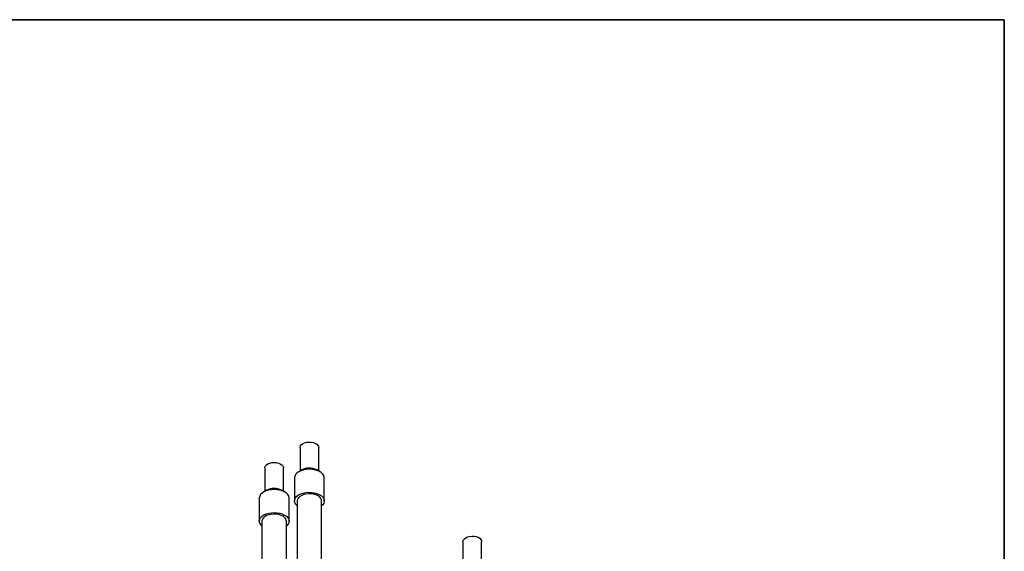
# Model space of a CAD drawing. Header units: millimetres. Extents: x 5 to 414, y 6 to 290.
# Tile 107 of 107: x 319 to 414, y 237 to 288. Entities that reach past the tile are written whole.
import ezdxf

# ---------------------------------------------------------------- set-up
doc = ezdxf.new("R2010")
doc.units = ezdxf.units.MM
doc.layers.add('SLD-0', color=7, linetype='Continuous')

msp = doc.modelspace()

# ---------------------------------------------------------------- linework, layer by layer
at = {"color": 7, "linetype": 'Continuous', "lineweight": 25}
for p, q in [((346.3089, 247.382), (346.3089, 245.1189)), ((348.1071, 245.1189), (348.1071, 247.382)), ((342.9248, 245.4284), (342.9248, 243.1653)), ((344.7231, 243.1653), (344.7231, 245.4284)), ((346.4957, 245.2268), (346.1926, 245.0517)), ((348.2234, 245.0517), (347.9203, 245.2268)), ((345.7723, 244.4658), (345.7723, 242.2494)), ((348.6437, 242.2494), (348.6437, 244.4658)), ((343.1117, 243.2732), (342.8086, 243.0982)), ((344.8393, 243.0982), (344.5362, 243.2732)), ((342.3883, 242.5122), (342.3883, 240.2959)), ((345.2597, 240.2959), (345.2597, 242.5122)), ((346.0294, 242.2494), (346.0294, 229.5098)), ((348.3866, 230.8705), (348.3866, 242.2494)), ((342.6454, 240.2959), (342.6454, 227.5562)), ((345.0025, 228.917), (345.0025, 240.2959)), ((361.9662, 238.3432), (361.9662, 236.0801)), ((363.7645, 236.0801), (363.7645, 238.3432))]:
    msp.add_line(p, q, dxfattribs=at)
at = {"color": 7, "linetype": 'Continuous', "lineweight": 25, "flags": 128}
for points in [[(346.3089, 247.382), (346.3111, 247.419), (346.3525, 247.5418), (346.4436, 247.6553), (346.5792, 247.753), (346.7512, 247.8291), (346.9499, 247.8792), (347.1635, 247.9004)], [(347.1635, 247.9004), (347.3797, 247.8915), (347.5859, 247.853), (347.7702, 247.7871), (347.9218, 247.6976), (348.0319, 247.5898), (348.0941, 247.47), (348.1071, 247.382)], [(342.9248, 245.4284), (342.9297, 245.4823), (342.978, 245.6042), (343.0755, 245.716), (343.2164, 245.8111), (343.3927, 245.8839), (343.594, 245.9302), (343.8087, 245.9474), (344.0243, 245.9344), (344.2283, 245.8921), (344.4087, 245.8227), (344.5552, 245.7305), (344.6591, 245.6207), (344.7146, 245.4997), (344.7231, 245.4284)], [(347.1369, 245.2936), (346.8668, 245.2708), (346.6091, 245.219), (346.3729, 245.14), (346.167, 245.0366), (345.9987, 244.9125), (345.8741, 244.7723), (345.7977, 244.6211), (345.7723, 244.4658)], [(348.6437, 244.4658), (348.6369, 244.5461), (348.5848, 244.7008), (348.4828, 244.847), (348.3348, 244.9794), (348.1461, 245.0932), (347.9235, 245.1843), (347.675, 245.2495), (347.4096, 245.2864), (347.1369, 245.2936)], [(345.2597, 242.5122), (345.2584, 242.5475), (345.2209, 242.7036), (345.1329, 242.8527), (344.9976, 242.9896), (344.8199, 243.1092), (344.6062, 243.2072), (344.3642, 243.2801), (344.1027, 243.3253), (343.8312, 243.341), (343.5593, 243.3268), (343.2971, 243.2832), (343.0538, 243.2117), (342.8384, 243.1149), (342.6587, 242.9964), (342.521, 242.8603), (342.4304, 242.7117), (342.3902, 242.5558), (342.3883, 242.5122)], [(346.0294, 241.7761), (346.0017, 241.8), (345.8761, 241.9399), (345.7987, 242.091), (345.7723, 242.2478), (345.7977, 242.4047), (345.8741, 242.556), (345.9987, 242.6962), (346.167, 242.8202), (346.3729, 242.9237), (346.6091, 243.0027), (346.8668, 243.0545), (347.1369, 243.0772)], [(348.3866, 242.2494), (348.3726, 242.354), (348.3095, 242.4915), (348.1982, 242.6184), (348.0437, 242.7292), (347.8527, 242.819), (347.6335, 242.8839), (347.3957, 242.9211), (347.1496, 242.929), (346.9062, 242.9071), (346.6759, 242.8565), (346.4689, 242.7794), (346.2942, 242.6791), (346.1594, 242.56), (346.0704, 242.4274), (346.0312, 242.287), (346.0294, 242.2494)], [(347.1369, 243.0772), (347.4096, 243.07), (347.675, 243.0332), (347.9235, 242.968), (348.1461, 242.8769), (348.3348, 242.763), (348.4828, 242.6306), (348.5848, 242.4845), (348.6369, 242.3298), (348.6375, 242.1722), (348.5863, 242.0175), (348.4854, 241.8711), (348.3866, 241.7761)], [(342.4019, 240.182), (342.3902, 240.3395), (342.4304, 240.4953), (342.521, 240.644), (342.6587, 240.78), (342.8384, 240.8986), (343.0538, 240.9954), (343.2971, 241.0669), (343.5593, 241.1105), (343.8312, 241.1247), (344.1027, 241.1089), (344.3642, 241.0638), (344.6062, 240.9909), (344.8199, 240.8929), (344.9976, 240.7733), (345.1329, 240.6364), (345.2209, 240.4873), (345.2584, 240.3312), (345.244, 240.1738), (345.1784, 240.0209), (345.0637, 239.8779), (345.0025, 239.8226)], [(345.0025, 240.2959), (344.9914, 240.3893), (344.9322, 240.5274), (344.8246, 240.6554), (344.6733, 240.7676), (344.4848, 240.8592), (344.2675, 240.9263), (344.0308, 240.9657), (343.785, 240.9759), (343.5409, 240.9564), (343.3093, 240.908), (343.1001, 240.8328), (342.9225, 240.7342), (342.7844, 240.6164), (342.6917, 240.4846), (342.6484, 240.3446), (342.6454, 240.2959)], [(361.9662, 238.3432), (361.9685, 238.3802), (362.0099, 238.503), (362.101, 238.6165), (362.2365, 238.7142), (362.4086, 238.7903), (362.6072, 238.8404), (362.8208, 238.8616)], [(362.8208, 238.8616), (363.037, 238.8527), (363.2433, 238.8142), (363.4275, 238.7483), (363.5791, 238.6588), (363.6892, 238.551), (363.7515, 238.4312), (363.7645, 238.3432)]]:
    msp.add_lwpolyline(points, dxfattribs=at)
at = {"color": 7, "linetype": 'Continuous', "lineweight": 25}
for centre, radius, start, end in [((347.1625, 244.0013), 1.3952, 90.179147, 118.550182), ((347.2329, 243.9356), 1.4627, 61.971346, 92.930294), ((343.824, 241.9098), 1.5382, 62.416446, 117.583554), ((343.0801, 240.3793), 0.7064, 196.216491, 232.016207)]:
    msp.add_arc(centre, radius, start, end, dxfattribs=at)
at = {"layer": 'SLD-0', "lineweight": 35}
for p, q in [((414, 288.5), (20, 288.5)), ((414, 6), (414, 288.5))]:
    msp.add_line(p, q, dxfattribs=at)

doc.saveas('drawing.dxf')
